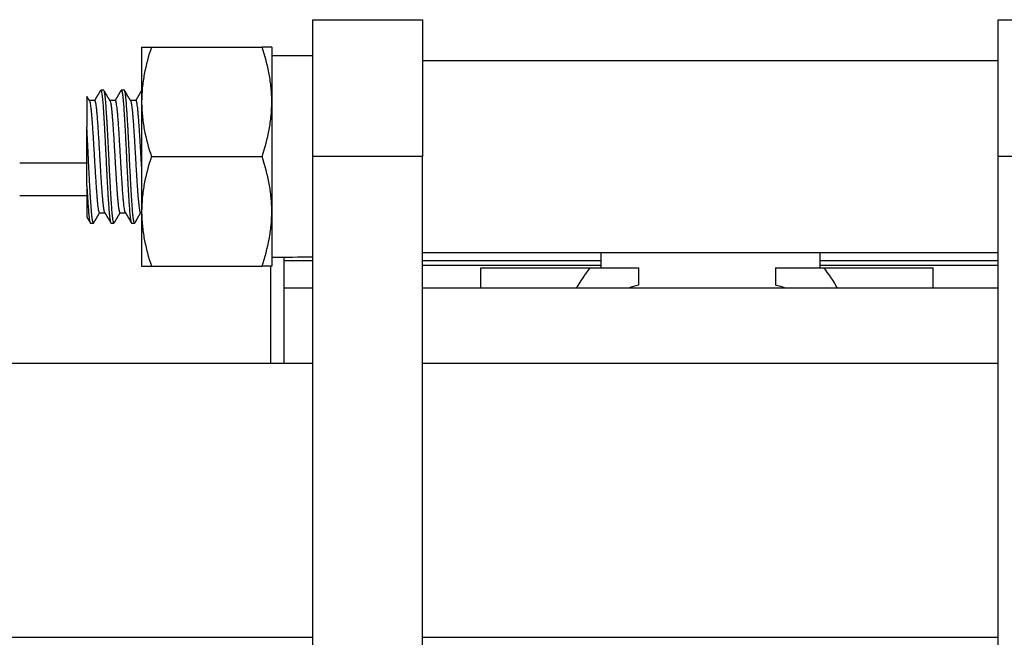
# Model space of a CAD drawing. Header units: millimetres. Extents: x 1476 to 3743, y -156 to 1447.
# Tile 23 of 70: x 2004 to 2075, y 970 to 1015. Entities that reach past the tile are written whole.
import ezdxf

# ---------------------------------------------------------------- set-up
doc = ezdxf.new("R2010")
doc.units = ezdxf.units.MM

msp = doc.modelspace()

# ---------------------------------------------------------------- linework, layer by layer
for p, q in [((2025.037, 1015.122), (2033.037, 1015.122)), ((2025.037, 1005.122), (2025.037, 1015.122)), ((2033.037, 1015.122), (2033.037, 1005.122)), ((2075.037, 1015.122), (2083.037, 1015.122)), ((2075.037, 1005.122), (2075.037, 1015.122)), ((2012.537, 1013.122), (2012.537, 1009.122)), ((2013.252, 1013.122), (2021.323, 1013.122)), ((2022.037, 1013.122), (2022.037, 1009.122)), ((2025.037, 1012.472), (2022.037, 1012.472)), ((2075.037, 1012.122), (2033.037, 1012.122)), ((2009.772, 1009.972), (2009.553, 1009.972)), ((2011.272, 1009.972), (2011.053, 1009.972)), ((2009.12, 1009.222), (2008.705, 1009.222)), ((2010.62, 1009.222), (2010.216, 1009.222)), ((2012.12, 1009.222), (2011.716, 1009.222)), ((2012.537, 1009.122), (2012.537, 1001.122)), ((2022.037, 1009.122), (2022.037, 1001.122)), ((2008.537, 1002.977), (2008.537, 1007.266)), ((2008.537, 1004.647), (2003.637, 1004.647)), ((2013.252, 1005.122), (2021.323, 1005.122)), ((2025.037, 936.122), (2025.037, 1005.122)), ((2033.037, 1005.122), (2025.037, 1005.122)), ((2033.037, 936.122), (2033.037, 1005.122)), ((2075.037, 936.122), (2075.037, 1005.122)), ((2083.037, 1005.122), (2075.037, 1005.122)), ((2008.537, 1002.267), (2003.638, 1002.267)), ((2009.455, 1001.022), (2009.858, 1001.022)), ((2010.955, 1001.022), (2011.358, 1001.022)), ((2012.455, 1001.022), (2012.537, 1001.022)), ((2012.537, 1001.122), (2012.537, 997.122)), ((2022.037, 1001.122), (2022.037, 997.122)), ((2008.803, 1000.272), (2009.022, 1000.272)), ((2010.303, 1000.272), (2010.522, 1000.272)), ((2011.803, 1000.272), (2012.022, 1000.272)), ((2033.037, 998.122), (2075.037, 998.122)), ((2046.037, 998.121), (2046.037, 997.003)), ((2062.037, 998.121), (2062.037, 997.003)), ((2022.937, 990.022), (2022.937, 997.782)), ((2025.042, 997.522), (2022.938, 997.522)), ((2046.04, 997.522), (2033.04, 997.522)), ((2075.038, 997.522), (2062.037, 997.522)), ((2013.252, 997.122), (2021.323, 997.122)), ((2021.937, 997.155), (2021.937, 990.022)), ((2046.037, 997.172), (2033.037, 997.172)), ((2037.287, 995.521), (2037.287, 997.004)), ((2037.287, 997.004), (2045.241, 997.004)), ((2045.241, 997.004), (2048.787, 997.004)), ((2048.787, 997.004), (2048.787, 995.737)), ((2058.787, 997.004), (2058.787, 995.737)), ((2058.787, 997.004), (2062.332, 997.004)), ((2075.037, 997.172), (2062.037, 997.172)), ((2062.332, 997.004), (2070.287, 997.004)), ((2070.287, 995.521), (2070.287, 997.004)), ((2025.041, 995.522), (2022.938, 995.522)), ((2075.041, 995.522), (2033.039, 995.522)), ((2025.04, 990.022), (1992.639, 990.022)), ((2075.039, 990.022), (2033.041, 990.022)), ((1992.639, 970.022), (2025.04, 970.022)), ((2033.041, 970.022), (2075.039, 970.022))]:
    msp.add_line(p, q)
for centre, major_axis, ratio, start_param, end_param in [((2020.784, 1005.122), (-41.684, 0), 0.176327, 1.600871, 1.673015), ((2053.787, 987.194), (0, 14.362), 0.814634, 0.818905, 0.952288), ((2053.787, 987.194), (0, 14.362), 0.814634, 5.330898, 5.46428), ((2053.787, 989.519), (11.7, 0), 0.587785, 2.012356, 2.080667), ((2053.787, 989.519), (11.7, 0), 0.587785, 1.060926, 1.129236)]:
    msp.add_ellipse(centre, major_axis=major_axis, ratio=ratio, start_param=start_param, end_param=end_param)
for points, knots in [([(2012.537, 1013.122), (2012.537, 1013.122), (2012.554, 1013.122), (2012.591, 1013.122), (2012.595, 1013.122), (2012.605, 1013.122), (2012.619, 1013.122), (2012.658, 1013.122), (2012.7, 1013.122), (2012.794, 1013.122), (2012.87, 1013.122), (2013.045, 1013.122), (2013.144, 1013.122), (2013.252, 1013.122)], [0, 0, 0, 0, 0.25, 0.25, 0.28125, 0.28125, 0.3125, 0.375, 0.5, 0.5, 0.75, 0.75, 1, 1, 1, 1]), ([(2013.252, 1013.122), (2013.034, 1012.467), (2012.854, 1011.808), (2012.668, 1010.809), (2012.619, 1010.474), (2012.554, 1009.801), (2012.537, 1009.462), (2012.537, 1009.122)], [0, 0, 0, 0, 0.5, 0.5, 0.75, 0.75, 1, 1, 1, 1]), ([(2022.037, 1013.122), (2022.037, 1013.122), (2022.021, 1013.122), (2021.984, 1013.122), (2021.979, 1013.122), (2021.97, 1013.122), (2021.955, 1013.122), (2021.916, 1013.122), (2021.875, 1013.122), (2021.781, 1013.122), (2021.704, 1013.122), (2021.529, 1013.122), (2021.431, 1013.122), (2021.323, 1013.122)], [0, 0, 0, 0, 0.25, 0.25, 0.28125, 0.28125, 0.3125, 0.375, 0.5, 0.5, 0.75, 0.75, 1, 1, 1, 1]), ([(2022.037, 1009.122), (2022.037, 1009.206), (2022.036, 1009.291), (2022.032, 1009.462), (2022.029, 1009.547), (2022.017, 1009.801), (2022.004, 1009.971), (2021.955, 1010.477), (2021.907, 1010.812), (2021.72, 1011.811), (2021.54, 1012.469), (2021.323, 1013.122)], [0, 0, 0, 0, 0.0625, 0.0625, 0.125, 0.125, 0.25, 0.25, 0.5, 0.5, 1, 1, 1, 1]), ([(2008.537, 1009.53), (2008.537, 1009.529), (2008.537, 1009.529), (2008.537, 1009.524), (2008.537, 1009.519), (2008.537, 1009.507), (2008.537, 1009.502), (2008.537, 1009.492), (2008.537, 1009.486), (2008.537, 1009.454), (2008.537, 1009.418), (2008.537, 1009.33), (2008.537, 1009.25), (2008.537, 1009.149), (2008.537, 1009.096), (2008.537, 1009.077), (2008.537, 1009.039), (2008.537, 1009.02), (2008.537, 1008.92), (2008.537, 1008.832), (2008.537, 1008.642), (2008.537, 1008.539), (2008.537, 1008.374), (2008.537, 1008.318), (2008.537, 1008.229), (2008.537, 1008.199), (2008.537, 1008.139), (2008.537, 1008.108), (2008.537, 1007.953), (2008.537, 1007.693), (2008.537, 1007.412), (2008.537, 1007.266)], [0, 0, 0, 0, 0.015619, 0.015619, 0.070307, 0.070307, 0.097651, 0.097651, 0.124995, 0.124995, 0.234371, 0.234371, 0.343746, 0.398434, 0.398434, 0.425778, 0.425778, 0.453122, 0.453122, 0.562498, 0.562498, 0.671873, 0.671873, 0.726561, 0.726561, 0.753905, 0.753905, 0.781249, 0.781249, 0.890624, 1, 1, 1, 1]), ([(2009.553, 1009.972), (2009.558, 1009.972), (2009.563, 1009.968), (2009.574, 1009.954), (2009.579, 1009.944), (2009.586, 1009.927), (2009.587, 1009.923), (2009.59, 1009.915), (2009.594, 1009.903), (2009.597, 1009.888), (2009.611, 1009.837), (2009.621, 1009.782), (2009.641, 1009.647), (2009.652, 1009.566), (2009.665, 1009.448), (2009.668, 1009.424), (2009.673, 1009.373), (2009.681, 1009.296), (2009.689, 1009.212), (2009.704, 1009.036), (2009.714, 1008.908), (2009.73, 1008.699), (2009.735, 1008.627), (2009.742, 1008.533), (2009.743, 1008.514), (2009.746, 1008.476), (2009.747, 1008.456), (2009.751, 1008.398), (2009.754, 1008.358), (2009.767, 1008.159), (2009.788, 1007.824), (2009.808, 1007.458), (2009.821, 1007.22), (2009.824, 1007.172), (2009.829, 1007.075), (2009.832, 1007.026), (2009.839, 1006.878), (2009.845, 1006.779), (2009.86, 1006.479), (2009.871, 1006.276), (2009.886, 1005.965), (2009.892, 1005.861), (2009.899, 1005.703), (2009.902, 1005.651), (2009.907, 1005.545), (2009.91, 1005.491), (2009.923, 1005.225), (2009.933, 1005.014), (2009.954, 1004.594), (2009.965, 1004.385), (2009.978, 1004.125), (2009.981, 1004.047), (2009.985, 1003.969), (2009.988, 1003.918), (2009.989, 1003.892), (2009.996, 1003.763), (2010.001, 1003.661), (2010.017, 1003.361), (2010.027, 1003.166), (2010.048, 1002.788), (2010.058, 1002.605), (2010.071, 1002.383), (2010.074, 1002.339), (2010.079, 1002.252), (2010.087, 1002.125), (2010.095, 1002.002), (2010.11, 1001.765), (2010.121, 1001.616), (2010.136, 1001.406), (2010.142, 1001.339), (2010.149, 1001.242), (2010.152, 1001.21), (2010.157, 1001.148), (2010.16, 1001.118), (2010.173, 1000.97), (2010.183, 1000.865), (2010.204, 1000.679), (2010.214, 1000.598), (2010.226, 1000.521), (2010.227, 1000.512), (2010.23, 1000.496), (2010.231, 1000.488), (2010.235, 1000.465), (2010.243, 1000.421), (2010.251, 1000.385), (2010.267, 1000.323), (2010.277, 1000.296), (2010.292, 1000.275), (2010.298, 1000.272), (2010.303, 1000.272), (2010.303, 1000.272), (2010.303, 1000.272)], [0, 0, 0, 0, 0.020581, 0.020581, 0.041413, 0.041413, 0.046621, 0.046621, 0.051829, 0.062245, 0.062245, 0.103908, 0.103908, 0.145571, 0.145571, 0.155987, 0.155987, 0.166403, 0.187234, 0.187234, 0.228897, 0.228897, 0.249729, 0.249729, 0.254937, 0.254937, 0.260145, 0.260145, 0.27056, 0.27056, 0.312224, 0.353887, 0.353887, 0.364303, 0.364303, 0.374718, 0.374718, 0.39555, 0.39555, 0.437213, 0.437213, 0.458045, 0.458045, 0.468461, 0.468461, 0.478876, 0.478876, 0.52054, 0.52054, 0.562203, 0.562203, 0.572619, 0.577826, 0.577826, 0.583034, 0.583034, 0.603866, 0.603866, 0.645529, 0.645529, 0.687192, 0.687192, 0.697608, 0.697608, 0.708024, 0.728855, 0.728855, 0.770519, 0.770519, 0.79135, 0.79135, 0.801766, 0.801766, 0.812182, 0.812182, 0.853845, 0.853845, 0.895508, 0.895508, 0.900716, 0.900716, 0.905924, 0.905924, 0.91634, 0.937171, 0.937171, 0.978835, 0.978835, 0.999666, 0.999666, 1, 1, 1, 1]), ([(2010.522, 1000.272), (2010.517, 1000.272), (2010.511, 1000.275), (2010.504, 1000.285), (2010.501, 1000.289), (2010.496, 1000.3), (2010.493, 1000.306), (2010.485, 1000.327), (2010.48, 1000.344), (2010.464, 1000.406), (2010.454, 1000.46), (2010.439, 1000.561), (2010.433, 1000.599), (2010.426, 1000.659), (2010.423, 1000.68), (2010.418, 1000.724), (2010.415, 1000.747), (2010.402, 1000.865), (2010.391, 1000.971), (2010.371, 1001.204), (2010.36, 1001.333), (2010.345, 1001.542), (2010.34, 1001.614), (2010.329, 1001.765), (2010.324, 1001.843), (2010.308, 1002.082), (2010.298, 1002.249), (2010.277, 1002.599), (2010.267, 1002.782), (2010.255, 1002.997), (2010.254, 1003.021), (2010.251, 1003.069), (2010.247, 1003.142), (2010.238, 1003.312), (2010.23, 1003.461), (2010.215, 1003.76), (2010.204, 1003.964), (2010.189, 1004.274), (2010.183, 1004.379), (2010.175, 1004.537), (2010.173, 1004.59), (2010.168, 1004.696), (2010.165, 1004.749), (2010.152, 1005.014), (2010.142, 1005.225), (2010.121, 1005.645), (2010.11, 1005.855), (2010.097, 1006.116), (2010.095, 1006.168), (2010.089, 1006.272), (2010.082, 1006.427), (2010.074, 1006.579), (2010.058, 1006.879), (2010.048, 1007.073), (2010.032, 1007.357), (2010.027, 1007.451), (2010.019, 1007.589), (2010.017, 1007.634), (2010.013, 1007.702), (2010.011, 1007.725), (2010.009, 1007.77), (2009.997, 1007.97), (2009.985, 1008.159), (2009.965, 1008.476), (2009.954, 1008.625), (2009.941, 1008.8), (2009.939, 1008.834), (2009.933, 1008.902), (2009.931, 1008.935), (2009.923, 1009.032), (2009.918, 1009.094), (2009.902, 1009.271), (2009.892, 1009.376), (2009.876, 1009.516), (2009.871, 1009.56), (2009.863, 1009.621), (2009.861, 1009.64), (2009.855, 1009.678), (2009.853, 1009.696), (2009.839, 1009.782), (2009.829, 1009.837), (2009.811, 1009.907), (2009.804, 1009.929), (2009.797, 1009.945)], [0, 0, 0, 0, 0.021041, 0.021041, 0.031821, 0.031821, 0.042601, 0.042601, 0.06416, 0.06416, 0.107278, 0.107278, 0.128837, 0.128837, 0.139617, 0.139617, 0.150396, 0.150396, 0.193515, 0.193515, 0.236633, 0.236633, 0.258192, 0.258192, 0.279751, 0.279751, 0.32287, 0.32287, 0.365988, 0.365988, 0.371378, 0.371378, 0.376768, 0.387547, 0.409106, 0.409106, 0.452225, 0.452225, 0.473784, 0.473784, 0.484563, 0.484563, 0.495343, 0.495343, 0.538461, 0.538461, 0.58158, 0.58158, 0.592359, 0.592359, 0.603139, 0.624698, 0.624698, 0.667816, 0.667816, 0.689375, 0.689375, 0.700155, 0.700155, 0.705545, 0.705545, 0.710935, 0.754053, 0.754053, 0.797171, 0.797171, 0.807951, 0.807951, 0.81873, 0.81873, 0.84029, 0.84029, 0.883408, 0.883408, 0.904967, 0.904967, 0.915747, 0.915747, 0.926526, 0.926526, 0.969645, 0.969645, 1, 1, 1, 1]), ([(2011.032, 1009.953), (2011.034, 1009.956), (2011.036, 1009.959), (2011.048, 1009.975), (2011.058, 1009.975), (2011.079, 1009.947), (2011.09, 1009.92), (2011.105, 1009.858), (2011.11, 1009.834), (2011.117, 1009.799), (2011.118, 1009.792), (2011.121, 1009.778), (2011.125, 1009.755), (2011.129, 1009.731), (2011.142, 1009.645), (2011.152, 1009.565), (2011.173, 1009.378), (2011.183, 1009.273), (2011.196, 1009.125), (2011.199, 1009.094), (2011.204, 1009.032), (2011.212, 1008.937), (2011.22, 1008.837), (2011.235, 1008.628), (2011.246, 1008.479), (2011.261, 1008.241), (2011.267, 1008.159), (2011.274, 1008.032), (2011.277, 1007.99), (2011.282, 1007.903), (2011.285, 1007.859), (2011.298, 1007.638), (2011.308, 1007.455), (2011.329, 1007.077), (2011.339, 1006.882), (2011.352, 1006.631), (2011.355, 1006.58), (2011.359, 1006.504), (2011.36, 1006.478), (2011.363, 1006.427), (2011.37, 1006.299), (2011.376, 1006.17), (2011.392, 1005.859), (2011.402, 1005.65), (2011.418, 1005.334), (2011.423, 1005.229), (2011.431, 1005.07), (2011.433, 1005.016), (2011.438, 1004.91), (2011.441, 1004.857), (2011.454, 1004.591), (2011.465, 1004.381), (2011.485, 1003.968), (2011.496, 1003.764), (2011.509, 1003.513), (2011.511, 1003.463), (2011.516, 1003.364), (2011.519, 1003.314), (2011.527, 1003.166), (2011.532, 1003.07), (2011.548, 1002.785), (2011.558, 1002.602), (2011.579, 1002.252), (2011.589, 1002.084), (2011.601, 1001.904), (2011.602, 1001.884), (2011.605, 1001.844), (2011.609, 1001.785), (2011.618, 1001.652), (2011.626, 1001.544), (2011.642, 1001.335), (2011.652, 1001.207), (2011.668, 1001.031), (2011.673, 1000.975), (2011.681, 1000.895), (2011.683, 1000.869), (2011.689, 1000.819), (2011.691, 1000.794), (2011.704, 1000.677), (2011.714, 1000.597), (2011.735, 1000.461), (2011.746, 1000.406), (2011.759, 1000.354), (2011.761, 1000.345), (2011.767, 1000.328), (2011.775, 1000.304), (2011.782, 1000.289), (2011.793, 1000.275), (2011.798, 1000.272), (2011.803, 1000.272)], [0, 0, 0, 0, 0.006892, 0.006892, 0.04743, 0.04743, 0.087968, 0.087968, 0.108238, 0.108238, 0.113305, 0.113305, 0.118372, 0.128507, 0.128507, 0.169045, 0.169045, 0.209583, 0.209583, 0.219718, 0.219718, 0.229853, 0.250122, 0.250122, 0.29066, 0.29066, 0.310929, 0.310929, 0.321064, 0.321064, 0.331198, 0.331198, 0.371737, 0.371737, 0.412275, 0.412275, 0.42241, 0.42241, 0.427477, 0.427477, 0.432544, 0.452813, 0.452813, 0.493352, 0.493352, 0.513621, 0.513621, 0.523756, 0.523756, 0.53389, 0.53389, 0.574429, 0.574429, 0.614967, 0.614967, 0.625101, 0.625101, 0.635236, 0.635236, 0.655505, 0.655505, 0.696044, 0.696044, 0.736582, 0.736582, 0.741649, 0.741649, 0.746717, 0.756851, 0.77712, 0.77712, 0.817659, 0.817659, 0.837928, 0.837928, 0.848062, 0.848062, 0.858197, 0.858197, 0.898735, 0.898735, 0.939274, 0.939274, 0.949408, 0.949408, 0.959543, 0.979812, 0.979812, 1, 1, 1, 1]), ([(2012.038, 1000.283), (2012.038, 1000.283), (2012.038, 1000.282), (2012.035, 1000.279), (2012.032, 1000.276), (2012.028, 1000.273), (2012.027, 1000.273), (2012.024, 1000.272), (2012.018, 1000.271), (2012.011, 1000.275), (2011.996, 1000.296), (2011.985, 1000.323), (2011.97, 1000.385), (2011.965, 1000.409), (2011.957, 1000.45), (2011.954, 1000.464), (2011.949, 1000.495), (2011.946, 1000.511), (2011.933, 1000.597), (2011.923, 1000.678), (2011.902, 1000.864), (2011.892, 1000.969), (2011.879, 1001.116), (2011.876, 1001.147), (2011.871, 1001.208), (2011.868, 1001.24), (2011.86, 1001.338), (2011.855, 1001.405), (2011.84, 1001.614), (2011.829, 1001.763), (2011.808, 1002.08), (2011.798, 1002.248), (2011.786, 1002.447), (2011.785, 1002.47), (2011.782, 1002.514), (2011.778, 1002.582), (2011.769, 1002.741), (2011.761, 1002.881), (2011.746, 1003.164), (2011.735, 1003.359), (2011.72, 1003.659), (2011.715, 1003.761), (2011.707, 1003.915), (2011.704, 1003.967), (2011.699, 1004.071), (2011.696, 1004.123), (2011.683, 1004.383), (2011.673, 1004.592), (2011.652, 1005.012), (2011.642, 1005.223), (2011.63, 1005.462), (2011.629, 1005.489), (2011.626, 1005.542), (2011.625, 1005.568), (2011.621, 1005.648), (2011.613, 1005.807), (2011.605, 1005.963), (2011.589, 1006.274), (2011.579, 1006.477), (2011.564, 1006.777), (2011.558, 1006.876), (2011.551, 1007.023), (2011.548, 1007.072), (2011.543, 1007.17), (2011.54, 1007.218), (2011.527, 1007.456), (2011.516, 1007.639), (2011.496, 1007.99), (2011.485, 1008.157), (2011.472, 1008.357), (2011.47, 1008.396), (2011.465, 1008.474), (2011.462, 1008.512), (2011.454, 1008.625), (2011.449, 1008.698), (2011.433, 1008.907), (2011.423, 1009.035), (2011.407, 1009.211), (2011.402, 1009.267), (2011.394, 1009.346), (2011.39, 1009.385), (2011.386, 1009.422), (2011.384, 1009.447), (2011.383, 1009.459), (2011.371, 1009.565), (2011.36, 1009.646), (2011.34, 1009.781), (2011.329, 1009.836), (2011.313, 1009.898), (2011.308, 1009.916), (2011.3, 1009.937), (2011.298, 1009.943), (2011.293, 1009.953), (2011.29, 1009.958), (2011.282, 1009.968), (2011.277, 1009.972), (2011.272, 1009.972)], [0, 0, 0, 0, 0.000734, 0.000734, 0.010931, 0.010931, 0.016029, 0.016029, 0.021128, 0.041521, 0.041521, 0.082307, 0.082307, 0.1027, 0.1027, 0.112897, 0.112897, 0.123094, 0.123094, 0.16388, 0.16388, 0.204666, 0.204666, 0.214863, 0.214863, 0.225059, 0.225059, 0.245453, 0.245453, 0.286239, 0.286239, 0.327025, 0.327025, 0.332124, 0.332124, 0.337222, 0.347419, 0.367812, 0.367812, 0.408598, 0.408598, 0.428991, 0.428991, 0.439188, 0.439188, 0.449385, 0.449385, 0.490171, 0.490171, 0.530957, 0.530957, 0.536056, 0.536056, 0.541154, 0.541154, 0.55135, 0.571744, 0.571744, 0.61253, 0.61253, 0.632923, 0.632923, 0.64312, 0.64312, 0.653316, 0.653316, 0.694103, 0.694103, 0.734889, 0.734889, 0.745086, 0.745086, 0.755282, 0.755282, 0.775675, 0.775675, 0.816462, 0.816462, 0.836855, 0.836855, 0.847052, 0.85215, 0.85215, 0.857248, 0.857248, 0.898035, 0.898035, 0.938821, 0.938821, 0.959214, 0.959214, 0.969411, 0.969411, 0.979607, 0.979607, 1, 1, 1, 1]), ([(2008.705, 1009.222), (2008.711, 1009.222), (2008.717, 1009.217), (2008.732, 1009.198), (2008.741, 1009.178), (2008.752, 1009.142), (2008.754, 1009.134), (2008.759, 1009.117), (2008.761, 1009.109), (2008.768, 1009.081), (2008.772, 1009.06), (2008.785, 1008.993), (2008.794, 1008.94), (2008.812, 1008.819), (2008.821, 1008.751), (2008.832, 1008.656), (2008.834, 1008.636), (2008.838, 1008.596), (2008.841, 1008.576), (2008.847, 1008.513), (2008.852, 1008.469), (2008.865, 1008.334), (2008.874, 1008.238), (2008.891, 1008.033), (2008.9, 1007.924), (2008.911, 1007.78), (2008.914, 1007.75), (2008.918, 1007.691), (2008.92, 1007.661), (2008.927, 1007.57), (2008.931, 1007.509), (2008.945, 1007.321), (2008.953, 1007.192), (2008.971, 1006.925), (2008.98, 1006.787), (2008.991, 1006.61), (2008.993, 1006.575), (2008.998, 1006.503), (2009, 1006.466), (2009.007, 1006.358), (2009.011, 1006.285), (2009.024, 1006.065), (2009.042, 1005.769), (2009.06, 1005.467), (2009.071, 1005.276), (2009.073, 1005.238), (2009.077, 1005.162), (2009.08, 1005.123), (2009.086, 1005.008), (2009.091, 1004.932), (2009.104, 1004.704), (2009.122, 1004.404), (2009.139, 1004.108), (2009.15, 1003.926), (2009.153, 1003.889), (2009.157, 1003.816), (2009.159, 1003.78), (2009.166, 1003.672), (2009.171, 1003.601), (2009.184, 1003.39), (2009.201, 1003.118), (2009.219, 1002.862), (2009.23, 1002.707), (2009.232, 1002.676), (2009.237, 1002.615), (2009.239, 1002.585), (2009.246, 1002.495), (2009.25, 1002.437), (2009.264, 1002.267), (2009.272, 1002.16), (2009.29, 1001.959), (2009.299, 1001.864), (2009.312, 1001.732), (2009.316, 1001.69), (2009.325, 1001.608), (2009.33, 1001.569), (2009.343, 1001.459), (2009.352, 1001.393), (2009.37, 1001.277), (2009.378, 1001.227), (2009.392, 1001.163), (2009.396, 1001.144), (2009.403, 1001.118), (2009.405, 1001.11), (2009.409, 1001.095), (2009.412, 1001.088), (2009.423, 1001.055), (2009.432, 1001.038), (2009.445, 1001.024), (2009.45, 1001.021), (2009.455, 1001.022)], [0, 0, 0, 0, 0.024639, 0.024639, 0.06004, 0.06004, 0.06889, 0.06889, 0.07774, 0.07774, 0.09544, 0.09544, 0.130841, 0.130841, 0.166242, 0.166242, 0.175092, 0.175092, 0.183942, 0.183942, 0.201642, 0.201642, 0.237043, 0.237043, 0.272444, 0.272444, 0.281294, 0.281294, 0.290144, 0.290144, 0.307845, 0.307845, 0.343245, 0.343245, 0.378646, 0.378646, 0.387496, 0.387496, 0.396346, 0.396346, 0.414047, 0.414047, 0.449447, 0.484848, 0.484848, 0.493698, 0.493698, 0.502549, 0.502549, 0.520249, 0.520249, 0.55565, 0.59105, 0.59105, 0.599901, 0.599901, 0.608751, 0.608751, 0.626451, 0.626451, 0.661852, 0.697253, 0.697253, 0.706103, 0.706103, 0.714953, 0.714953, 0.732653, 0.732653, 0.768054, 0.768054, 0.803455, 0.803455, 0.821155, 0.821155, 0.838855, 0.838855, 0.874256, 0.874256, 0.909657, 0.909657, 0.927357, 0.927357, 0.936207, 0.936207, 0.945058, 0.945058, 0.980458, 0.980458, 1, 1, 1, 1]), ([(2009.847, 1001.04), (2009.847, 1001.041), (2009.846, 1001.043), (2009.842, 1001.049), (2009.84, 1001.054), (2009.833, 1001.07), (2009.829, 1001.083), (2009.815, 1001.128), (2009.806, 1001.167), (2009.788, 1001.261), (2009.778, 1001.317), (2009.767, 1001.397), (2009.765, 1001.414), (2009.76, 1001.448), (2009.758, 1001.466), (2009.751, 1001.52), (2009.746, 1001.559), (2009.733, 1001.679), (2009.715, 1001.854), (2009.696, 1002.057), (2009.685, 1002.193), (2009.683, 1002.221), (2009.678, 1002.278), (2009.676, 1002.306), (2009.669, 1002.393), (2009.664, 1002.452), (2009.651, 1002.633), (2009.642, 1002.759), (2009.623, 1003.021), (2009.614, 1003.157), (2009.603, 1003.333), (2009.6, 1003.369), (2009.596, 1003.44), (2009.594, 1003.477), (2009.587, 1003.585), (2009.582, 1003.658), (2009.568, 1003.879), (2009.559, 1004.029), (2009.541, 1004.332), (2009.532, 1004.487), (2009.521, 1004.682), (2009.518, 1004.722), (2009.514, 1004.8), (2009.511, 1004.84), (2009.505, 1004.957), (2009.5, 1005.036), (2009.486, 1005.271), (2009.477, 1005.426), (2009.459, 1005.736), (2009.45, 1005.891), (2009.439, 1006.083), (2009.436, 1006.121), (2009.432, 1006.198), (2009.429, 1006.236), (2009.422, 1006.349), (2009.418, 1006.424), (2009.404, 1006.644), (2009.395, 1006.788), (2009.377, 1007.068), (2009.368, 1007.205), (2009.356, 1007.371), (2009.354, 1007.404), (2009.35, 1007.469), (2009.347, 1007.501), (2009.34, 1007.597), (2009.336, 1007.659), (2009.322, 1007.84), (2009.313, 1007.955), (2009.295, 1008.172), (2009.286, 1008.275), (2009.274, 1008.395), (2009.272, 1008.419), (2009.267, 1008.465), (2009.265, 1008.488), (2009.258, 1008.554), (2009.254, 1008.596), (2009.24, 1008.717), (2009.231, 1008.79), (2009.213, 1008.919), (2009.204, 1008.976), (2009.185, 1009.073), (2009.176, 1009.112), (2009.158, 1009.173), (2009.149, 1009.195), (2009.135, 1009.214), (2009.129, 1009.22), (2009.122, 1009.222), (2009.12, 1009.222)], [0, 0, 0, 0, 0.003989, 0.003989, 0.013396, 0.013396, 0.03221, 0.03221, 0.069838, 0.069838, 0.107465, 0.107465, 0.116872, 0.116872, 0.126279, 0.126279, 0.145093, 0.145093, 0.182721, 0.220349, 0.220349, 0.229756, 0.229756, 0.239163, 0.239163, 0.257977, 0.257977, 0.295605, 0.295605, 0.333233, 0.333233, 0.34264, 0.34264, 0.352047, 0.352047, 0.370861, 0.370861, 0.408489, 0.408489, 0.446117, 0.446117, 0.455524, 0.455524, 0.464931, 0.464931, 0.483745, 0.483745, 0.521373, 0.521373, 0.559001, 0.559001, 0.568408, 0.568408, 0.577815, 0.577815, 0.596629, 0.596629, 0.634257, 0.634257, 0.671885, 0.671885, 0.681292, 0.681292, 0.690699, 0.690699, 0.709513, 0.709513, 0.747141, 0.747141, 0.784769, 0.784769, 0.794176, 0.794176, 0.803583, 0.803583, 0.822397, 0.822397, 0.860025, 0.860025, 0.897653, 0.897653, 0.93528, 0.93528, 0.972908, 0.972908, 0.991722, 1, 1, 1, 1]), ([(2010.232, 1009.194), (2010.234, 1009.191), (2010.236, 1009.187), (2010.246, 1009.163), (2010.255, 1009.134), (2010.268, 1009.078), (2010.275, 1009.047), (2010.282, 1009.011), (2010.286, 1008.986), (2010.288, 1008.974), (2010.299, 1008.906), (2010.308, 1008.845), (2010.326, 1008.707), (2010.335, 1008.631), (2010.348, 1008.506), (2010.354, 1008.441), (2010.361, 1008.372), (2010.366, 1008.325), (2010.368, 1008.301), (2010.379, 1008.178), (2010.388, 1008.074), (2010.406, 1007.856), (2010.414, 1007.741), (2010.432, 1007.501), (2010.441, 1007.375), (2010.459, 1007.113), (2010.468, 1006.978), (2010.485, 1006.703), (2010.494, 1006.562), (2010.512, 1006.275), (2010.521, 1006.128), (2010.532, 1005.94), (2010.534, 1005.903), (2010.538, 1005.828), (2010.541, 1005.79), (2010.547, 1005.677), (2010.552, 1005.602), (2010.565, 1005.375), (2010.574, 1005.224), (2010.591, 1004.921), (2010.6, 1004.769), (2010.611, 1004.579), (2010.614, 1004.541), (2010.618, 1004.465), (2010.62, 1004.428), (2010.627, 1004.315), (2010.631, 1004.241), (2010.645, 1004.02), (2010.653, 1003.874), (2010.671, 1003.589), (2010.68, 1003.449), (2010.691, 1003.278), (2010.693, 1003.243), (2010.698, 1003.176), (2010.7, 1003.142), (2010.707, 1003.042), (2010.711, 1002.977), (2010.724, 1002.785), (2010.733, 1002.663), (2010.751, 1002.427), (2010.76, 1002.314), (2010.771, 1002.18), (2010.773, 1002.153), (2010.778, 1002.101), (2010.78, 1002.075), (2010.786, 1001.999), (2010.791, 1001.95), (2010.804, 1001.809), (2010.813, 1001.722), (2010.83, 1001.562), (2010.839, 1001.489), (2010.85, 1001.406), (2010.853, 1001.39), (2010.857, 1001.359), (2010.859, 1001.344), (2010.866, 1001.301), (2010.871, 1001.274), (2010.884, 1001.199), (2010.892, 1001.157), (2010.91, 1001.09), (2010.919, 1001.065), (2010.93, 1001.043), (2010.932, 1001.039), (2010.937, 1001.033), (2010.939, 1001.03), (2010.946, 1001.024), (2010.95, 1001.022), (2010.955, 1001.022)], [0, 0, 0, 0, 0.007061, 0.007061, 0.043836, 0.043836, 0.062224, 0.071418, 0.071418, 0.080612, 0.080612, 0.117387, 0.117387, 0.154163, 0.154163, 0.172551, 0.181744, 0.181744, 0.190938, 0.190938, 0.227714, 0.227714, 0.264489, 0.264489, 0.301265, 0.301265, 0.33804, 0.33804, 0.374816, 0.374816, 0.411592, 0.411592, 0.420785, 0.420785, 0.429979, 0.429979, 0.448367, 0.448367, 0.485143, 0.485143, 0.521918, 0.521918, 0.531112, 0.531112, 0.540306, 0.540306, 0.558694, 0.558694, 0.595469, 0.595469, 0.632245, 0.632245, 0.641439, 0.641439, 0.650632, 0.650632, 0.66902, 0.66902, 0.705796, 0.705796, 0.742571, 0.742571, 0.751765, 0.751765, 0.760959, 0.760959, 0.779347, 0.779347, 0.816122, 0.816122, 0.852898, 0.852898, 0.862092, 0.862092, 0.871286, 0.871286, 0.889673, 0.889673, 0.926449, 0.926449, 0.963224, 0.963224, 0.972418, 0.972418, 0.981612, 0.981612, 1, 1, 1, 1]), ([(2011.343, 1001.048), (2011.338, 1001.057), (2011.325, 1001.09), (2011.311, 1001.142), (2011.3, 1001.197), (2011.298, 1001.208), (2011.293, 1001.233), (2011.291, 1001.245), (2011.284, 1001.285), (2011.279, 1001.313), (2011.266, 1001.405), (2011.248, 1001.542), (2011.229, 1001.711), (2011.218, 1001.827), (2011.216, 1001.85), (2011.211, 1001.899), (2011.209, 1001.923), (2011.202, 1001.998), (2011.197, 1002.05), (2011.183, 1002.209), (2011.174, 1002.321), (2011.156, 1002.556), (2011.147, 1002.68), (2011.136, 1002.843), (2011.133, 1002.876), (2011.129, 1002.942), (2011.127, 1002.976), (2011.12, 1003.077), (2011.115, 1003.146), (2011.101, 1003.354), (2011.092, 1003.496), (2011.074, 1003.787), (2011.065, 1003.936), (2011.054, 1004.126), (2011.051, 1004.165), (2011.047, 1004.242), (2011.044, 1004.28), (2011.038, 1004.396), (2011.033, 1004.473), (2011.019, 1004.706), (2011.01, 1004.861), (2010.992, 1005.173), (2010.983, 1005.33), (2010.971, 1005.526), (2010.969, 1005.565), (2010.965, 1005.644), (2010.962, 1005.683), (2010.955, 1005.8), (2010.951, 1005.877), (2010.937, 1006.106), (2010.928, 1006.257), (2010.91, 1006.554), (2010.901, 1006.699), (2010.889, 1006.879), (2010.887, 1006.914), (2010.882, 1006.985), (2010.88, 1007.02), (2010.873, 1007.124), (2010.869, 1007.192), (2010.855, 1007.392), (2010.846, 1007.52), (2010.828, 1007.766), (2010.819, 1007.884), (2010.807, 1008.025), (2010.805, 1008.053), (2010.8, 1008.108), (2010.798, 1008.134), (2010.791, 1008.213), (2010.787, 1008.264), (2010.773, 1008.411), (2010.764, 1008.502), (2010.746, 1008.669), (2010.737, 1008.746), (2010.718, 1008.883), (2010.709, 1008.943), (2010.691, 1009.045), (2010.682, 1009.088), (2010.668, 1009.139), (2010.661, 1009.162), (2010.654, 1009.179), (2010.65, 1009.19), (2010.648, 1009.195), (2010.637, 1009.214), (2010.629, 1009.221), (2010.62, 1009.222)], [0, 0, 0, 0, 0.01849, 0.05638, 0.05638, 0.065853, 0.065853, 0.075326, 0.075326, 0.094271, 0.094271, 0.132161, 0.170051, 0.170051, 0.179524, 0.179524, 0.188996, 0.188996, 0.207942, 0.207942, 0.245832, 0.245832, 0.283722, 0.283722, 0.293195, 0.293195, 0.302667, 0.302667, 0.321612, 0.321612, 0.359503, 0.359503, 0.397393, 0.397393, 0.406866, 0.406866, 0.416338, 0.416338, 0.435283, 0.435283, 0.473174, 0.473174, 0.511064, 0.511064, 0.520536, 0.520536, 0.530009, 0.530009, 0.548954, 0.548954, 0.586844, 0.586844, 0.624735, 0.624735, 0.634207, 0.634207, 0.64368, 0.64368, 0.662625, 0.662625, 0.700515, 0.700515, 0.738406, 0.738406, 0.747878, 0.747878, 0.757351, 0.757351, 0.776296, 0.776296, 0.814186, 0.814186, 0.852076, 0.852076, 0.889967, 0.889967, 0.927857, 0.927857, 0.946802, 0.956275, 0.956275, 0.965747, 0.965747, 1, 1, 1, 1]), ([(2011.733, 1009.192), (2011.735, 1009.189), (2011.737, 1009.185), (2011.74, 1009.176), (2011.742, 1009.17), (2011.747, 1009.158), (2011.749, 1009.151), (2011.76, 1009.114), (2011.769, 1009.076), (2011.787, 1008.984), (2011.796, 1008.931), (2011.809, 1008.838), (2011.813, 1008.805), (2011.82, 1008.753), (2011.822, 1008.735), (2011.827, 1008.698), (2011.829, 1008.679), (2011.84, 1008.583), (2011.858, 1008.415), (2011.875, 1008.221), (2011.889, 1008.065), (2011.893, 1008.012), (2011.9, 1007.929), (2011.902, 1007.901), (2011.906, 1007.844), (2011.909, 1007.815), (2011.92, 1007.67), (2011.937, 1007.429), (2011.955, 1007.169), (2011.968, 1006.968), (2011.973, 1006.899), (2011.979, 1006.795), (2011.982, 1006.76), (2011.986, 1006.689), (2011.988, 1006.654), (2011.999, 1006.476), (2012.017, 1006.188), (2012.035, 1005.891), (2012.048, 1005.666), (2012.052, 1005.59), (2012.061, 1005.438), (2012.066, 1005.362), (2012.079, 1005.132), (2012.088, 1004.981), (2012.106, 1004.678), (2012.114, 1004.528), (2012.128, 1004.304), (2012.134, 1004.193), (2012.141, 1004.081), (2012.145, 1004.007), (2012.148, 1003.971), (2012.159, 1003.788), (2012.168, 1003.645), (2012.185, 1003.366), (2012.194, 1003.231), (2012.207, 1003.033), (2012.214, 1002.935), (2012.221, 1002.84), (2012.225, 1002.776), (2012.227, 1002.745), (2012.238, 1002.59), (2012.247, 1002.472), (2012.265, 1002.248), (2012.274, 1002.142), (2012.287, 1001.992), (2012.294, 1001.919), (2012.3, 1001.849), (2012.305, 1001.804), (2012.307, 1001.781), (2012.318, 1001.672), (2012.327, 1001.592), (2012.345, 1001.447), (2012.354, 1001.382), (2012.367, 1001.297), (2012.373, 1001.256), (2012.38, 1001.221), (2012.384, 1001.198), (2012.387, 1001.187), (2012.398, 1001.135), (2012.407, 1001.102), (2012.424, 1001.052), (2012.433, 1001.036), (2012.446, 1001.023), (2012.451, 1001.021), (2012.455, 1001.022)], [0, 0, 0, 0, 0.006331, 0.006331, 0.015533, 0.015533, 0.024735, 0.024735, 0.061543, 0.061543, 0.098351, 0.098351, 0.116755, 0.116755, 0.125957, 0.125957, 0.135159, 0.135159, 0.171967, 0.208775, 0.208775, 0.227179, 0.227179, 0.236381, 0.236381, 0.245583, 0.245583, 0.282391, 0.319199, 0.319199, 0.337603, 0.337603, 0.346805, 0.346805, 0.356007, 0.356007, 0.392815, 0.429623, 0.429623, 0.448027, 0.448027, 0.466431, 0.466431, 0.503239, 0.503239, 0.540047, 0.540047, 0.558451, 0.567653, 0.567653, 0.576855, 0.576855, 0.613663, 0.613663, 0.650471, 0.650471, 0.668875, 0.678077, 0.678077, 0.687279, 0.687279, 0.724087, 0.724087, 0.760895, 0.760895, 0.779299, 0.788501, 0.788501, 0.797703, 0.797703, 0.834511, 0.834511, 0.871319, 0.871319, 0.889723, 0.898925, 0.898925, 0.908127, 0.908127, 0.944935, 0.944935, 0.981743, 0.981743, 1, 1, 1, 1]), ([(2012.538, 1004.396), (2012.536, 1004.416), (2012.535, 1004.435), (2012.525, 1004.609), (2012.516, 1004.765), (2012.504, 1004.962), (2012.502, 1005.001), (2012.497, 1005.08), (2012.495, 1005.119), (2012.488, 1005.237), (2012.484, 1005.316), (2012.47, 1005.55), (2012.461, 1005.705), (2012.443, 1006.012), (2012.434, 1006.164), (2012.422, 1006.353), (2012.42, 1006.391), (2012.415, 1006.465), (2012.413, 1006.502), (2012.406, 1006.613), (2012.402, 1006.686), (2012.388, 1006.901), (2012.379, 1007.04), (2012.361, 1007.31), (2012.352, 1007.441), (2012.34, 1007.6), (2012.338, 1007.631), (2012.333, 1007.693), (2012.331, 1007.724), (2012.324, 1007.814), (2012.319, 1007.872), (2012.306, 1008.043), (2012.297, 1008.151), (2012.279, 1008.352), (2012.27, 1008.447), (2012.251, 1008.622), (2012.242, 1008.701), (2012.224, 1008.844), (2012.215, 1008.906), (2012.201, 1008.989), (2012.194, 1009.027), (2012.187, 1009.06), (2012.183, 1009.081), (2012.18, 1009.091), (2012.169, 1009.139), (2012.16, 1009.168), (2012.142, 1009.208), (2012.132, 1009.219), (2012.122, 1009.221), (2012.121, 1009.222), (2012.12, 1009.222)], [0, 0, 0, 0, 0.00839, 0.00839, 0.073938, 0.073938, 0.090325, 0.090325, 0.106712, 0.106712, 0.139486, 0.139486, 0.205034, 0.205034, 0.270582, 0.270582, 0.286969, 0.286969, 0.303356, 0.303356, 0.33613, 0.33613, 0.401678, 0.401678, 0.467226, 0.467226, 0.483613, 0.483613, 0.5, 0.5, 0.532774, 0.532774, 0.598322, 0.598322, 0.66387, 0.66387, 0.729418, 0.729418, 0.794966, 0.794966, 0.82774, 0.844127, 0.844127, 0.860514, 0.860514, 0.926062, 0.926062, 0.99161, 0.99161, 1, 1, 1, 1]), ([(2012.537, 1009.122), (2012.537, 1009.037), (2012.538, 1008.952), (2012.543, 1008.781), (2012.546, 1008.696), (2012.558, 1008.442), (2012.571, 1008.272), (2012.62, 1007.767), (2012.668, 1007.432), (2012.855, 1006.432), (2013.034, 1005.774), (2013.252, 1005.122)], [0, 0, 0, 0, 0.0625, 0.0625, 0.125, 0.125, 0.25, 0.25, 0.5, 0.5, 1, 1, 1, 1]), ([(2021.323, 1005.122), (2021.541, 1005.776), (2021.721, 1006.435), (2021.907, 1007.434), (2021.955, 1007.769), (2022.021, 1008.442), (2022.037, 1008.781), (2022.037, 1009.122)], [0, 0, 0, 0, 0.5, 0.5, 0.75, 0.75, 1, 1, 1, 1]), ([(2009.038, 1000.283), (2009.038, 1000.283), (2009.038, 1000.282), (2009.027, 1000.268), (2009.017, 1000.268), (2008.996, 1000.295), (2008.985, 1000.323), (2008.972, 1000.374), (2008.97, 1000.385), (2008.965, 1000.409), (2008.962, 1000.422), (2008.954, 1000.463), (2008.949, 1000.494), (2008.933, 1000.596), (2008.923, 1000.676), (2008.907, 1000.816), (2008.902, 1000.866), (2008.894, 1000.945), (2008.89, 1000.986), (2008.886, 1001.028), (2008.884, 1001.057), (2008.882, 1001.072), (2008.871, 1001.205), (2008.86, 1001.334), (2008.84, 1001.612), (2008.829, 1001.76), (2008.814, 1001.999), (2008.808, 1002.081), (2008.8, 1002.208), (2008.798, 1002.251), (2008.793, 1002.337), (2008.79, 1002.381), (2008.777, 1002.601), (2008.767, 1002.783), (2008.746, 1003.161), (2008.736, 1003.356), (2008.722, 1003.608), (2008.72, 1003.659), (2008.715, 1003.761), (2008.707, 1003.914), (2008.699, 1004.069), (2008.683, 1004.379), (2008.673, 1004.588), (2008.657, 1004.904), (2008.652, 1005.01), (2008.646, 1005.143), (2008.644, 1005.17), (2008.642, 1005.223), (2008.64, 1005.25), (2008.637, 1005.33), (2008.634, 1005.383), (2008.621, 1005.648), (2008.6, 1006.066), (2008.579, 1006.474), (2008.566, 1006.726), (2008.564, 1006.776), (2008.558, 1006.876), (2008.556, 1006.925), (2008.548, 1007.073), (2008.543, 1007.171), (2008.537, 1007.266)], [0, 0, 0, 0, 0.000874, 0.000874, 0.063319, 0.063319, 0.125765, 0.125765, 0.141376, 0.141376, 0.156987, 0.156987, 0.18821, 0.18821, 0.250655, 0.250655, 0.281878, 0.281878, 0.297489, 0.305295, 0.305295, 0.313101, 0.313101, 0.375546, 0.375546, 0.437992, 0.437992, 0.469214, 0.469214, 0.484826, 0.484826, 0.500437, 0.500437, 0.562882, 0.562882, 0.625328, 0.625328, 0.640939, 0.640939, 0.65655, 0.687773, 0.687773, 0.750218, 0.750218, 0.781441, 0.781441, 0.789247, 0.789247, 0.797053, 0.797053, 0.812664, 0.812664, 0.875109, 0.937555, 0.937555, 0.953166, 0.953166, 0.968777, 0.968777, 1, 1, 1, 1]), ([(2013.252, 1005.122), (2013.034, 1004.467), (2012.854, 1003.808), (2012.668, 1002.809), (2012.619, 1002.474), (2012.554, 1001.801), (2012.537, 1001.462), (2012.537, 1001.122)], [0, 0, 0, 0, 0.5, 0.5, 0.75, 0.75, 1, 1, 1, 1]), ([(2022.037, 1001.122), (2022.037, 1001.206), (2022.036, 1001.291), (2022.032, 1001.462), (2022.029, 1001.547), (2022.017, 1001.801), (2022.004, 1001.971), (2021.955, 1002.477), (2021.907, 1002.812), (2021.72, 1003.811), (2021.54, 1004.469), (2021.323, 1005.122)], [0, 0, 0, 0, 0.0625, 0.0625, 0.125, 0.125, 0.25, 0.25, 0.5, 0.5, 1, 1, 1, 1]), ([(2008.537, 1002.977), (2008.537, 1002.831), (2008.537, 1002.55), (2008.537, 1002.292), (2008.537, 1002.107), (2008.537, 1002.047), (2008.537, 1001.959), (2008.537, 1001.93), (2008.537, 1001.872), (2008.537, 1001.844), (2008.537, 1001.705), (2008.537, 1001.499), (2008.537, 1001.324), (2008.537, 1001.165), (2008.537, 1001.094), (2008.537, 1001.015), (2008.537, 1001), (2008.537, 1000.97), (2008.537, 1000.956), (2008.537, 1000.916), (2008.537, 1000.891), (2008.537, 1000.825), (2008.537, 1000.79), (2008.537, 1000.739), (2008.537, 1000.722), (2008.537, 1000.714), (2008.537, 1000.713), (2008.537, 1000.712), (2008.537, 1000.712), (2008.537, 1000.712)], [0, 0, 0, 0, 0.106855, 0.21371, 0.21371, 0.267137, 0.267137, 0.293851, 0.293851, 0.320565, 0.320565, 0.427419, 0.534274, 0.534274, 0.641129, 0.641129, 0.667843, 0.667843, 0.694557, 0.694557, 0.747984, 0.747984, 0.854839, 0.854839, 0.961694, 0.961694, 0.988407, 0.988407, 1, 1, 1, 1]), ([(2008.537, 1002.977), (2008.548, 1002.785), (2008.558, 1002.602), (2008.579, 1002.251), (2008.589, 1002.084), (2008.605, 1001.846), (2008.61, 1001.768), (2008.617, 1001.674), (2008.618, 1001.655), (2008.621, 1001.618), (2008.625, 1001.563), (2008.629, 1001.509), (2008.642, 1001.335), (2008.652, 1001.206), (2008.673, 1000.972), (2008.683, 1000.866), (2008.696, 1000.749), (2008.699, 1000.726), (2008.704, 1000.682), (2008.712, 1000.618), (2008.72, 1000.563), (2008.735, 1000.461), (2008.746, 1000.406), (2008.761, 1000.344), (2008.767, 1000.327), (2008.774, 1000.306), (2008.777, 1000.3), (2008.782, 1000.29), (2008.785, 1000.285), (2008.793, 1000.275), (2008.798, 1000.272), (2008.803, 1000.272)], [0, 0, 0, 0, 0.117758, 0.117758, 0.235516, 0.235516, 0.294395, 0.294395, 0.309114, 0.309114, 0.323834, 0.353274, 0.353274, 0.471031, 0.471031, 0.588789, 0.588789, 0.618229, 0.618229, 0.647668, 0.706547, 0.706547, 0.824305, 0.824305, 0.883184, 0.883184, 0.912623, 0.912623, 0.942063, 0.942063, 1, 1, 1, 1]), ([(2012.537, 1001.122), (2012.537, 1001.037), (2012.538, 1000.952), (2012.543, 1000.781), (2012.546, 1000.696), (2012.558, 1000.442), (2012.571, 1000.272), (2012.62, 999.767), (2012.668, 999.432), (2012.855, 998.432), (2013.034, 997.774), (2013.252, 997.122)], [0, 0, 0, 0, 0.0625, 0.0625, 0.125, 0.125, 0.25, 0.25, 0.5, 0.5, 1, 1, 1, 1]), ([(2021.323, 997.122), (2021.541, 997.776), (2021.721, 998.435), (2021.907, 999.434), (2021.955, 999.769), (2022.021, 1000.442), (2022.037, 1000.781), (2022.037, 1001.122)], [0, 0, 0, 0, 0.5, 0.5, 0.75, 0.75, 1, 1, 1, 1]), ([(2012.537, 997.122), (2012.537, 997.122), (2012.554, 997.122), (2012.591, 997.122), (2012.595, 997.122), (2012.605, 997.122), (2012.619, 997.122), (2012.658, 997.122), (2012.7, 997.122), (2012.794, 997.122), (2012.87, 997.122), (2013.045, 997.122), (2013.144, 997.122), (2013.252, 997.122)], [0, 0, 0, 0, 0.25, 0.25, 0.28125, 0.28125, 0.3125, 0.375, 0.5, 0.5, 0.75, 0.75, 1, 1, 1, 1]), ([(2022.037, 997.122), (2022.037, 997.122), (2022.021, 997.122), (2021.984, 997.122), (2021.979, 997.122), (2021.97, 997.122), (2021.955, 997.122), (2021.916, 997.122), (2021.875, 997.122), (2021.781, 997.122), (2021.704, 997.122), (2021.529, 997.122), (2021.431, 997.122), (2021.323, 997.122)], [0, 0, 0, 0, 0.25, 0.25, 0.28125, 0.28125, 0.3125, 0.375, 0.5, 0.5, 0.75, 0.75, 1, 1, 1, 1])]:
    msp.add_open_spline(points, degree=3, knots=knots)
for points, degree in [([(2009.535, 1009.958), (2009.312, 1009.573), (2009.088, 1009.186)], 2), ([(2010.236, 1009.188), (2010.015, 1009.569), (2009.794, 1009.95)], 2), ([(2011.035, 1009.958), (2010.822, 1009.59), (2010.608, 1009.222)], 2), ([(2011.736, 1009.188), (2011.515, 1009.569), (2011.294, 1009.95)], 2), ([(2012.535, 1009.959), (2012.322, 1009.59), (2012.108, 1009.222)], 2), ([(2008.726, 1009.204), (2008.563, 1009.486)], 1), ([(2009.035, 1000.278), (2009.256, 1000.659), (2009.477, 1001.041)], 2), ([(2009.845, 1001.044), (2010.066, 1000.664), (2010.286, 1000.283)], 2), ([(2010.56, 1000.321), (2010.769, 1000.681), (2010.978, 1001.041)], 2), ([(2011.338, 1001.056), (2011.563, 1000.668), (2011.786, 1000.283)], 2), ([(2012.035, 1000.278), (2012.251, 1000.65), (2012.466, 1001.022)], 2), ([(2008.534, 1000.719), (2008.66, 1000.502), (2008.785, 1000.285)], 2)]:
    msp.add_open_spline(points, degree=degree)

doc.saveas('drawing.dxf')
